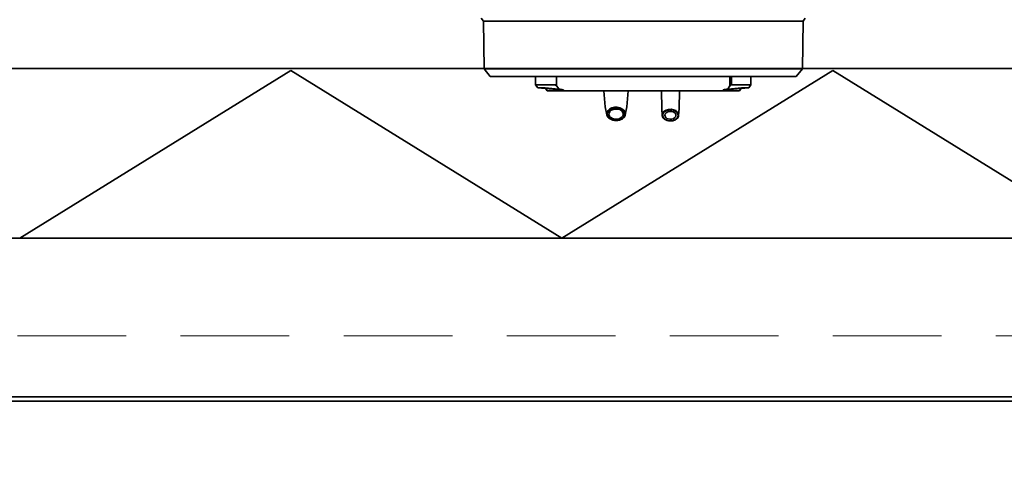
# Model space of a CAD drawing. Header units: millimetres. Extents: x -1465 to 393277, y -3788 to 454312.
# Tile 39 of 256: x 18533 to 18986, y 11421 to 11624. Entities that reach past the tile are written whole.
import ezdxf

# ---------------------------------------------------------------- set-up
doc = ezdxf.new("R2010")
doc.units = ezdxf.units.MM
doc.header["$XCLIPFRAME"] = 2
doc.linetypes.add('DASHED', pattern=[0.75, 0.5, -0.25])
for name, color, linetype in [('EC-MTR_250-0_7OBJ', 8, 'Continuous'), ('Konstrukcja - Siatka mod', 8, 'Continuous'), ('kontury', 8, 'Continuous')]:
    doc.layers.add(name, color=color, linetype=linetype)
picture_1 = doc.add_image_def('image1.bmp', size_in_pixel=(951, 911))

msp = doc.modelspace()

# ---------------------------------------------------------------- linework, layer by layer
at = {"color": 8, "linetype": 'Continuous', "lineweight": 35, "ltscale": 100}
for p, q in [((17911.76, 11450.8), (19728.76, 11450.8)), ((17911.76, 11448.8), (19728.76, 11448.8)), ((17911.76, 11448.8), (19728.76, 11448.8))]:
    msp.add_line(p, q, dxfattribs=at)
at = {"color": 8, "linetype": 'Continuous', "lineweight": 35, "ltscale": 100, "flags": 128}
msp.add_lwpolyline([(17894.76, 11440.19), (17894.76, 11448.8), (19745.76, 11448.8), (19745.76, 11440.19)], dxfattribs=at)
at = {"layer": 'EC-MTR_250-0_7OBJ', "color": 8, "linetype": 'Continuous', "lineweight": 35, "ltscale": 100}
for p, q in [((18746.76, 11623.53), (18745.74, 11624.83)), ((18747.06, 11601.63), (18746.76, 11623.53)), ((18893.76, 11623.53), (18746.76, 11623.53)), ((18893.46, 11601.63), (18893.76, 11623.53)), ((18893.76, 11623.53), (18894.77, 11624.83)), ((18758.25, 11601.63), (18747.06, 11601.63)), ((18749.91, 11598.13), (18747.06, 11601.63)), ((18749.91, 11598.13), (18890.61, 11598.13)), ((18758.25, 11601.63), (18875.74, 11601.63)), ((18770.76, 11598.13), (18770.76, 11594.29)), ((18780.37, 11593.74), (18780.37, 11598.13)), ((18860.14, 11593.74), (18860.14, 11598.13)), ((18860.9, 11594.29), (18860.9, 11598.13)), ((18869.76, 11598.13), (18869.76, 11594.29)), ((18893.46, 11601.63), (18875.74, 11601.63)), ((18890.61, 11598.13), (18893.46, 11601.63)), ((18771.71, 11592.88), (18770.76, 11594.29)), ((18779.62, 11594.29), (18770.76, 11594.29)), ((18869.76, 11594.29), (18860.9, 11594.29)), ((18868.81, 11592.88), (18869.76, 11594.29)), ((18775.09, 11592.88), (18771.71, 11592.88)), ((18782.26, 11591.93), (18771.71, 11592.88)), ((18775.99, 11591.43), (18775.09, 11592.88)), ((18779.7, 11592.43), (18775.09, 11592.88)), ((18864.53, 11591.43), (18775.99, 11591.43)), ((18779.7, 11591.43), (18779.7, 11592.43)), ((18782.26, 11591.93), (18782.26, 11591.43)), ((18783.33, 11591.93), (18782.26, 11591.93)), ((18783.33, 11591.43), (18783.33, 11591.93)), ((18783.5, 11591.94), (18783.5, 11591.43)), ((18802.77, 11584.12), (18802.15, 11591.43)), ((18812.75, 11584.12), (18813.37, 11591.43)), ((18828.76, 11583.36), (18828.66, 11591.43)), ((18836.76, 11583.36), (18836.85, 11591.43)), ((18857.01, 11591.94), (18857.01, 11591.43)), ((18857.18, 11591.43), (18857.18, 11591.93)), ((18858.26, 11591.93), (18857.18, 11591.93)), ((18858.26, 11591.93), (18868.81, 11592.88)), ((18858.26, 11591.93), (18858.26, 11591.43)), ((18865.43, 11592.88), (18860.82, 11592.43)), ((18860.82, 11591.43), (18860.82, 11592.43)), ((18864.53, 11591.43), (18865.43, 11592.88)), ((18868.81, 11592.88), (18865.43, 11592.88)), ((18803.53, 11580.47), (18802.77, 11584.12)), ((18811.99, 11580.47), (18812.75, 11584.12)), ((18829, 11580.2), (18828.76, 11583.36)), ((18836.51, 11580.2), (18836.76, 11583.36))]:
    msp.add_line(p, q, dxfattribs=at)
at = {"layer": 'EC-MTR_250-0_7OBJ', "color": 8, "linetype": 'Continuous', "lineweight": 35, "ltscale": 100, "flags": 128}
for points in [[(18780.37, 11593.74), (18780.16, 11593.96), (18779.96, 11594.14), (18779.77, 11594.25), (18779.62, 11594.29)], [(18780.37, 11593.74), (18781.11, 11592.91), (18781.85, 11592.14), (18782.57, 11591.43)], [(18860.14, 11593.74), (18859.4, 11592.91), (18858.67, 11592.14), (18857.95, 11591.43)], [(18860.9, 11594.29), (18860.75, 11594.25), (18860.55, 11594.13), (18860.35, 11593.96), (18860.14, 11593.74)], [(18783.5, 11591.94), (18783.33, 11592), (18782.83, 11592.08), (18782.02, 11592.18), (18780.96, 11592.3), (18779.7, 11592.43)], [(18783.5, 11591.94), (18783.49, 11591.93), (18783.43, 11591.93), (18783.33, 11591.93)], [(18857.01, 11591.94), (18857.19, 11592), (18857.69, 11592.08), (18858.5, 11592.18), (18859.56, 11592.3), (18860.82, 11592.43)], [(18857.18, 11591.93), (18857.09, 11591.93), (18857.03, 11591.93), (18857.01, 11591.94)], [(18810.65, 11578.69), (18809.65, 11578.2), (18808.49, 11577.94), (18807.27, 11577.91), (18806.1, 11578.13), (18805.05, 11578.58), (18804.23, 11579.21), (18803.69, 11579.99), (18803.49, 11580.84), (18803.62, 11581.69), (18804.1, 11582.49), (18804.87, 11583.16)], [(18803.53, 11580.47), (18803.72, 11579.93), (18804.03, 11579.43), (18804.46, 11578.97), (18805, 11578.58), (18805.63, 11578.26), (18806.33, 11578.03), (18807.07, 11577.89), (18807.84, 11577.85), (18808.6, 11577.91), (18809.33, 11578.07), (18810.01, 11578.31), (18810.63, 11578.65)], [(18810.52, 11578.67), (18809.56, 11578.21), (18808.45, 11577.95), (18807.3, 11577.93), (18806.19, 11578.13), (18805.19, 11578.56), (18804.4, 11579.16), (18803.89, 11579.9), (18803.68, 11580.7), (18803.81, 11581.52), (18804.26, 11582.29), (18805, 11582.93)], [(18805.53, 11582.53), (18804.88, 11581.95), (18804.52, 11581.26), (18804.48, 11580.53), (18804.76, 11579.83), (18805.31, 11579.23), (18806.11, 11578.78), (18807.07, 11578.51), (18808.1, 11578.48), (18809.11, 11578.67), (18809.99, 11579.08)], [(18804.87, 11583.16), (18805.87, 11583.65), (18807.03, 11583.91), (18808.25, 11583.94), (18809.42, 11583.72), (18810.46, 11583.27), (18811.29, 11582.64), (18811.82, 11581.86), (18812.03, 11581.01), (18811.89, 11580.15), (18811.42, 11579.36), (18810.65, 11578.69)], [(18805, 11582.93), (18805.96, 11583.4), (18807.07, 11583.65), (18808.22, 11583.68), (18809.33, 11583.47), (18810.33, 11583.05), (18811.11, 11582.45), (18811.63, 11581.71), (18811.83, 11580.9), (18811.71, 11580.08), (18811.26, 11579.32), (18810.52, 11578.67)], [(18809.99, 11579.08), (18810.64, 11579.66), (18811, 11580.35), (18811.04, 11581.08), (18810.76, 11581.77), (18810.2, 11582.38), (18809.41, 11582.83), (18808.45, 11583.09), (18807.42, 11583.13), (18806.4, 11582.94), (18805.53, 11582.53)], [(18810.63, 11578.65), (18811.13, 11579.03), (18811.53, 11579.47), (18811.81, 11579.96), (18811.99, 11580.47)], [(18829, 11580.2), (18829.1, 11579.71), (18829.32, 11579.24), (18829.66, 11578.81), (18830.09, 11578.43), (18830.62, 11578.11), (18831.22, 11577.87), (18831.87, 11577.71), (18832.54, 11577.63), (18833.22, 11577.65), (18833.89, 11577.75), (18834.52, 11577.94), (18835.09, 11578.21), (18835.59, 11578.56)], [(18835.61, 11578.61), (18834.72, 11578.07), (18833.63, 11577.75), (18832.46, 11577.69), (18831.31, 11577.88), (18830.31, 11578.32), (18829.55, 11578.96), (18829.1, 11579.73), (18829.01, 11580.56), (18829.29, 11581.37), (18829.9, 11582.08)], [(18835.46, 11578.57), (18834.61, 11578.05), (18833.57, 11577.75), (18832.47, 11577.7), (18831.4, 11577.88), (18830.45, 11578.29), (18829.73, 11578.89), (18829.3, 11579.61), (18829.21, 11580.4), (18829.47, 11581.17), (18830.06, 11581.86)], [(18829.9, 11582.08), (18830.8, 11582.62), (18831.89, 11582.94), (18833.06, 11583.01), (18834.2, 11582.81), (18835.21, 11582.37), (18835.97, 11581.74), (18836.42, 11580.96), (18836.51, 11580.13), (18836.23, 11579.32), (18835.61, 11578.61)], [(18830.06, 11581.86), (18830.91, 11582.37), (18831.95, 11582.67), (18833.04, 11582.73), (18834.12, 11582.55), (18835.07, 11582.14), (18835.79, 11581.54), (18836.22, 11580.82), (18836.31, 11580.03), (18836.05, 11579.25), (18835.46, 11578.57)], [(18830.82, 11581.39), (18830.4, 11580.9), (18830.22, 11580.35), (18830.28, 11579.8), (18830.58, 11579.28), (18831.09, 11578.84), (18831.77, 11578.55), (18832.54, 11578.41), (18833.33, 11578.45), (18834.08, 11578.67), (18834.69, 11579.04)], [(18834.69, 11579.04), (18835.15, 11579.58), (18835.31, 11580.2), (18835.17, 11580.81), (18834.74, 11581.35), (18834.07, 11581.76), (18833.25, 11581.99), (18832.35, 11582), (18831.51, 11581.79), (18830.82, 11581.39)], [(18835.59, 11578.56), (18835.96, 11578.92), (18836.24, 11579.32), (18836.43, 11579.75), (18836.51, 11580.2)]]:
    msp.add_lwpolyline(points, dxfattribs=at)
at = {"layer": 'Konstrukcja - Siatka mod', "color": 8, "linetype": 'DASHED', "lineweight": 13, "ltscale": 100}
msp.add_line((9382.46, 11478.87), (38827.02, 11478.87), dxfattribs=at)
at = {"layer": 'kontury', "color": 8, "linetype": 'Continuous', "lineweight": 35, "ltscale": 100}
for p, q in [((17911.76, 11601.8), (19728.76, 11601.8)), ((18533.45, 11523.8), (18658.09, 11600.85)), ((18658.09, 11600.85), (18782.74, 11523.8)), ((18782.74, 11523.8), (18907.38, 11600.85)), ((18907.38, 11600.85), (19032.03, 11523.8)), ((19728.76, 11523.8), (17911.76, 11523.8))]:
    msp.add_line(p, q, dxfattribs=at)

# ---------------------------------------------------------------- pictures from other files: only their frames are drawn
at = {"color": 8, "lineweight": 13}
image = msp.add_image(picture_1, insert=(17864.13, 12545.82), size_in_units=(1986.02, 1904.63), rotation=-90, dxfattribs=at)
image.set_boundary_path([(-0.5, -0.5), (950.5, 910.5)])

doc.saveas('drawing.dxf')
